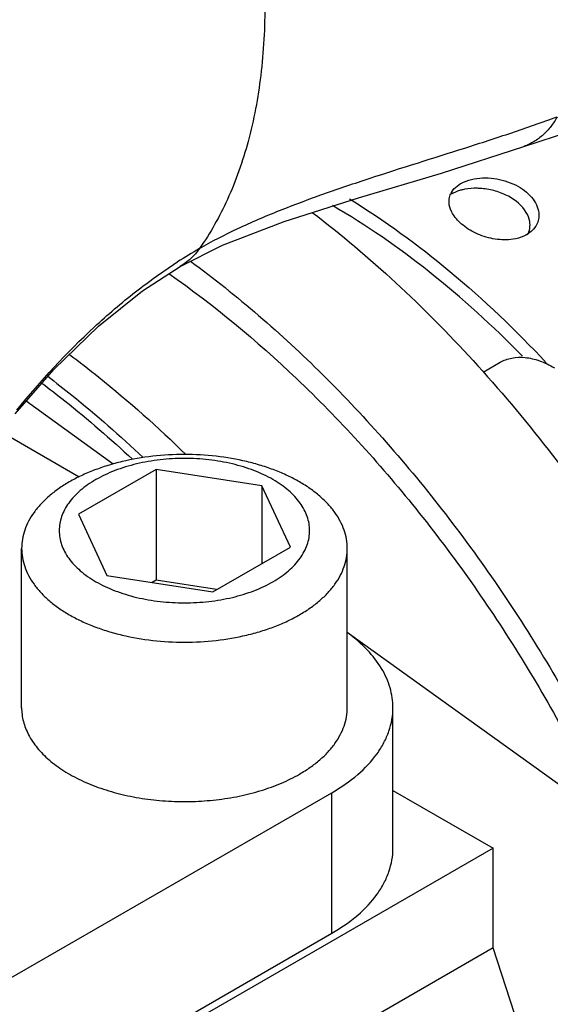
# Model space of a CAD drawing. Header units: inches. Extents: x 0 to 34, y 0 to 22.
# Tile 150 of 164: x 30.537 to 30.922, y 15.539 to 16.254. Entities that reach past the tile are written whole.
import ezdxf

# ---------------------------------------------------------------- set-up
doc = ezdxf.new("R2010")
doc.units = ezdxf.units.IN
doc.header["$LTSCALE"] = 1.87
doc.header["$MEASUREMENT"] = 0
doc.layers.get('0').update_dxf_attribs({"linetype": 'CONTINUOUS'})
doc.layers.add('3_ALL_AXES', color=7, linetype='CONTINUOUS')
doc.layers.add('7_ALL_FEATURES', color=7, linetype='CONTINUOUS')

msp = doc.modelspace()

# ---------------------------------------------------------------- linework, layer by layer
at = {"color": 7, "linetype": 'Continuous'}
for points, knots in [([(30.90166, 16.00995), (30.88038, 16.03167), (30.83687, 16.07133), (30.78846, 16.10496), (30.76398, 16.11918)], [0, 0, 0, 0, 0.517901, 1, 1, 1, 1]), ([(30.77624, 16.12409), (30.80174, 16.10837), (30.85201, 16.07156), (30.89699, 16.02858), (30.91891, 16.00512)], [0, 0, 0, 0, 0.482708, 1, 1, 1, 1])]:
    msp.add_open_spline(points, degree=3, knots=knots, dxfattribs=at)
at = {"layer": '3_ALL_AXES', "color": 7, "linetype": 'Continuous'}
for p, q in [((30.85201, 16.13133), (30.85686, 16.13519)), ((30.85049, 16.12929), (30.85203, 16.13133)), ((30.91137, 16.10431), (30.90971, 16.1021)), ((30.87331, 15.99836), (30.88551, 16.0054))]:
    msp.add_line(p, q, dxfattribs=at)
for centre, radius, start, end in [((30.86202, 16.12205), 0.01362, 147.86237, 155.60838), ((30.86685, 16.09397), 0.03773, 100.65622, 102.97777), ((30.89386, 16.11712), 0.02189, 299.99643, 301.89427)]:
    msp.add_arc(centre, radius, start, end, dxfattribs=at)
for points, knots in [([(30.86669, 16.13865), (30.87207, 16.13965), (30.88318, 16.13943), (30.89606, 16.13506), (30.90457, 16.12932), (30.90947, 16.12429), (30.91273, 16.11865), (30.91361, 16.11453), (30.91365, 16.11255)], [0, 0, 0, 0, 0.276409, 0.548405, 0.674822, 0.792145, 0.899994, 1, 1, 1, 1]), ([(30.85686, 16.13519), (30.85757, 16.1356), (30.86068, 16.13718), (30.86407, 16.13817), (30.86669, 16.13865)], [0, 0, 0, 0, 0.234883, 1, 1, 1, 1]), ([(30.84846, 16.12152), (30.84839, 16.12309), (30.84865, 16.12523), (30.8494, 16.12719), (30.84962, 16.12767)], [0, 0, 0, 0, 0.746712, 1, 1, 1, 1]), ([(30.85838, 16.13074), (30.85762, 16.13057), (30.85475, 16.12981), (30.85196, 16.12868), (30.85007, 16.12759)], [0, 0, 0, 0, 0.263295, 1, 1, 1, 1]), ([(30.87212, 16.13161), (30.87108, 16.13169), (30.867, 16.13191), (30.86288, 16.13162), (30.85988, 16.13106)], [0, 0, 0, 0, 0.25429, 1, 1, 1, 1]), ([(30.90444, 16.1143), (30.90147, 16.1193), (30.89393, 16.12542), (30.88225, 16.13007), (30.87555, 16.13132), (30.87212, 16.13161)], [0, 0, 0, 0, 0.4629, 0.726217, 1, 1, 1, 1]), ([(30.85137, 16.11285), (30.85094, 16.11354), (30.84946, 16.11622), (30.84857, 16.11927), (30.84846, 16.12152)], [0, 0, 0, 0, 0.265524, 1, 1, 1, 1]), ([(30.74921, 16.11424), (30.79123, 16.08214), (30.87146, 16.00708), (30.97371, 15.87483), (31.05676, 15.72635), (31.09689, 15.61988), (31.11206, 15.56613)], [0, 0, 0, 0, 0.237735, 0.490968, 0.74888, 1, 1, 1, 1]), ([(30.89491, 16.09481), (30.89064, 16.09414), (30.88175, 16.09433), (30.8693, 16.09797), (30.85873, 16.10411), (30.85326, 16.1098), (30.85137, 16.11285)], [0, 0, 0, 0, 0.263013, 0.531094, 0.78149, 1, 1, 1, 1]), ([(30.90719, 16.1053), (30.90717, 16.10606), (30.90687, 16.10921), (30.90566, 16.11224), (30.90444, 16.1143)], [0, 0, 0, 0, 0.241326, 1, 1, 1, 1]), ([(30.91365, 16.11255), (30.91367, 16.11112), (30.91332, 16.10821), (30.91214, 16.10554), (30.91137, 16.10431)], [0, 0, 0, 0, 0.496811, 1, 1, 1, 1]), ([(30.90571, 16.09849), (30.90597, 16.09902), (30.90687, 16.10118), (30.90723, 16.10355), (30.90719, 16.1053)], [0, 0, 0, 0, 0.252863, 1, 1, 1, 1]), ([(30.90481, 16.09816), (30.90409, 16.09775), (30.90097, 16.09617), (30.89754, 16.09523), (30.89491, 16.09481)], [0, 0, 0, 0, 0.236595, 1, 1, 1, 1]), ([(30.90971, 16.1021), (30.90941, 16.10177), (30.90812, 16.10043), (30.90662, 16.09928), (30.90543, 16.09854)], [0, 0, 0, 0, 0.242796, 1, 1, 1, 1]), ([(30.66081, 16.0789), (30.69484, 16.05394), (30.76084, 15.99655), (30.84891, 15.89586), (30.9262, 15.7815), (30.9687, 15.69868), (30.98729, 15.6561)], [0, 0, 0, 0, 0.23458, 0.484053, 0.74169, 1, 1, 1, 1]), ([(30.64519, 16.06985), (30.67796, 16.04695), (30.74175, 15.9938), (30.82736, 15.89965), (30.90321, 15.79182), (30.94539, 15.71334), (30.96405, 15.67285)], [0, 0, 0, 0, 0.233096, 0.481948, 0.740043, 1, 1, 1, 1]), ([(30.72072, 15.92023), (30.71856, 15.92147), (30.71405, 15.92382), (30.70689, 15.92687), (30.69925, 15.92951), (30.68839, 15.93246), (30.67409, 15.93493), (30.65649, 15.93592), (30.63888, 15.93493), (30.62193, 15.932), (30.60864, 15.92796), (30.59892, 15.92382), (30.59231, 15.92037), (30.58631, 15.91657), (30.58098, 15.91245), (30.57637, 15.90803), (30.57252, 15.90337), (30.56948, 15.89851), (30.56728, 15.89348), (30.56595, 15.88834), (30.56551, 15.88314), (30.56595, 15.87795), (30.56728, 15.87281), (30.56948, 15.86778), (30.57252, 15.86291), (30.57637, 15.85825), (30.58098, 15.85384), (30.58631, 15.84972), (30.59021, 15.84724), (30.59226, 15.84606)], [0, 0, 0, 0, 0.032546, 0.06657, 0.101902, 0.138379, 0.213928, 0.291441, 0.368955, 0.444502, 0.516274, 0.550288, 0.582842, 0.613838, 0.643225, 0.671013, 0.697277, 0.722173, 0.745938, 0.768892, 0.791421, 0.81395, 0.836903, 0.860668, 0.885565, 0.911827, 0.939614, 0.969012, 1, 1, 1, 1]), ([(30.74, 15.9185), (30.73721, 15.92012), (30.73134, 15.92317), (30.72203, 15.92714), (30.71209, 15.93057), (30.69797, 15.93441), (30.67938, 15.93762), (30.65649, 15.93891), (30.63359, 15.93762), (30.615, 15.93441), (30.60088, 15.93057), (30.59095, 15.92714), (30.58164, 15.92317), (30.57577, 15.92012), (30.57297, 15.9185)], [0, 0, 0, 0, 0.05584, 0.114209, 0.174823, 0.237406, 0.367017, 0.500001, 0.632984, 0.762595, 0.825177, 0.885792, 0.94416, 1, 1, 1, 1]), ([(30.57297, 15.9185), (30.57031, 15.91696), (30.56524, 15.91375), (30.55831, 15.90839), (30.55324, 15.90354), (30.54971, 15.89949), (30.54661, 15.89547), (30.54336, 15.89026), (30.5405, 15.88373), (30.53877, 15.87704), (30.53838, 15.87252), (30.53838, 15.87029)], [0, 0, 0, 0, 0.148564, 0.289492, 0.422701, 0.486557, 0.548668, 0.668022, 0.781953, 0.891994, 1, 1, 1, 1]), ([(30.59226, 15.84606), (30.59441, 15.84482), (30.59892, 15.84247), (30.60608, 15.83942), (30.61373, 15.83678), (30.62459, 15.83383), (30.63888, 15.83136), (30.65649, 15.83037), (30.6741, 15.83136), (30.69105, 15.83429), (30.70433, 15.83832), (30.71405, 15.84247), (30.72066, 15.84591), (30.72666, 15.84972), (30.73199, 15.85384), (30.7366, 15.85825), (30.74045, 15.86291), (30.74349, 15.86778), (30.74569, 15.87281), (30.74702, 15.87795), (30.74747, 15.88314), (30.74702, 15.88834), (30.74569, 15.89348), (30.74349, 15.89851), (30.74045, 15.90337), (30.7366, 15.90803), (30.73199, 15.91245), (30.72666, 15.91657), (30.72276, 15.91904), (30.72072, 15.92023)], [0, 0, 0, 0, 0.032546, 0.06657, 0.101902, 0.138379, 0.213928, 0.291441, 0.368955, 0.444502, 0.516274, 0.550288, 0.582842, 0.613838, 0.643225, 0.671013, 0.697277, 0.722173, 0.745938, 0.768892, 0.791421, 0.81395, 0.836903, 0.860668, 0.885565, 0.911827, 0.939614, 0.969012, 1, 1, 1, 1]), ([(30.7746, 15.87029), (30.7746, 15.87252), (30.77421, 15.87704), (30.77248, 15.88373), (30.76961, 15.89026), (30.76636, 15.89547), (30.76327, 15.89949), (30.75973, 15.90354), (30.75467, 15.90839), (30.74774, 15.91375), (30.74267, 15.91697), (30.74, 15.9185)], [0, 0, 0, 0, 0.108006, 0.218047, 0.331977, 0.451331, 0.513443, 0.577299, 0.710507, 0.851435, 1, 1, 1, 1]), ([(30.53838, 15.87029), (30.53838, 15.86805), (30.53877, 15.86353), (30.5405, 15.85685), (30.54336, 15.85031), (30.54661, 15.8451), (30.54971, 15.84108), (30.55324, 15.83703), (30.55831, 15.83218), (30.56524, 15.82682), (30.57031, 15.82361), (30.57297, 15.82207)], [0, 0, 0, 0, 0.108006, 0.218047, 0.331977, 0.451331, 0.513443, 0.577299, 0.710507, 0.851435, 1, 1, 1, 1]), ([(30.74, 15.82207), (30.74267, 15.82361), (30.74774, 15.82682), (30.75467, 15.83218), (30.75973, 15.83703), (30.76327, 15.84108), (30.76636, 15.8451), (30.76962, 15.85031), (30.77248, 15.85685), (30.77421, 15.86353), (30.7746, 15.86805), (30.7746, 15.87029)], [0, 0, 0, 0, 0.148564, 0.289492, 0.422701, 0.486557, 0.548668, 0.668022, 0.781953, 0.891994, 1, 1, 1, 1]), ([(30.57297, 15.82207), (30.57577, 15.82045), (30.58164, 15.8174), (30.59095, 15.81343), (30.60089, 15.81), (30.61501, 15.80616), (30.63359, 15.80295), (30.65649, 15.80166), (30.67938, 15.80295), (30.69797, 15.80616), (30.71209, 15.81), (30.72203, 15.81343), (30.73134, 15.8174), (30.73721, 15.82045), (30.74, 15.82207)], [0, 0, 0, 0, 0.05584, 0.114209, 0.174823, 0.237406, 0.367017, 0.500001, 0.632984, 0.762595, 0.825177, 0.885792, 0.94416, 1, 1, 1, 1])]:
    msp.add_open_spline(points, degree=3, knots=knots, dxfattribs=at)
at = {"layer": '7_ALL_FEATURES', "color": 7, "linetype": 'Continuous'}
for p, q in [((30.90266, 16.16217), (30.90265, 16.16217)), ((30.65332, 16.07503), (30.65332, 16.07502)), ((30.6049, 15.93153), (30.54166, 15.97709)), ((30.58023, 15.92208), (30.52382, 15.95465)), ((30.6359, 15.92751), (30.57964, 15.89503)), ((30.71274, 15.91562), (30.6359, 15.92751)), ((30.6359, 15.92751), (30.6359, 15.84715)), ((30.73333, 15.87126), (30.71274, 15.91562)), ((30.71274, 15.91562), (30.71274, 15.85937)), ((30.57964, 15.89503), (30.60023, 15.85067)), ((30.53838, 15.75456), (30.53838, 15.87029)), ((30.67708, 15.83878), (30.73333, 15.87126)), ((30.7746, 15.75456), (30.7746, 15.87029)), ((30.60023, 15.85067), (30.67708, 15.83878)), ((30.6359, 15.84715), (30.63317, 15.84557)), ((30.67981, 15.84035), (30.6359, 15.84715)), ((31.33604, 15.40474), (30.7746, 15.80926)), ((30.80774, 15.6525), (30.80774, 15.75456)), ((30.02628, 15.26722), (30.76344, 15.69281)), ((30.76344, 15.59075), (30.76344, 15.69281)), ((30.80774, 15.69441), (30.88034, 15.6525)), ((30.88034, 15.6525), (29.9199, 15.09799)), ((30.88034, 15.58007), (30.88034, 15.6525)), ((30.02628, 15.16516), (30.76344, 15.59075)), ((30.88034, 15.58007), (29.9199, 15.02556)), ((31.08903, 14.94122), (30.88034, 15.58007))]:
    msp.add_line(p, q, dxfattribs=at)
for points in [[(30.90265, 16.16217), (30.97098, 16.18452), (31.04439, 16.20722), (31.11172, 16.2313), (31.16402, 16.25658)], [(30.65332, 16.07502), (30.68401, 16.09041), (30.72886, 16.10774), (30.78274, 16.12484), (30.84298, 16.14274), (30.90266, 16.16217)], [(30.53366, 15.96787), (30.5618, 16.00029), (30.59414, 16.03176), (30.6261, 16.05738), (30.65332, 16.07502)]]:
    msp.add_lwpolyline(points, dxfattribs=at)
msp.add_arc((30.85381, 15.76575), 0.37234, 120.03335, 122.90692, dxfattribs=at)
for points, knots in [([(30.37351, 16.2069), (30.39457, 16.23691), (30.43802, 16.29446), (30.50899, 16.37332), (30.58476, 16.44163), (30.63947, 16.47975), (30.66746, 16.49635)], [0, 0, 0, 0, 0.264767, 0.520159, 0.76505, 1, 1, 1, 1]), ([(30.66746, 16.49635), (30.67477, 16.47749), (30.68794, 16.43932), (30.70292, 16.38123), (30.71235, 16.32347), (30.71586, 16.26756), (30.71308, 16.2149), (30.70418, 16.16678), (30.68932, 16.12431), (30.67529, 16.09924), (30.66746, 16.0881)], [0, 0, 0, 0, 0.143384, 0.285919, 0.424833, 0.557642, 0.682333, 0.797731, 0.9034, 1, 1, 1, 1]), ([(30.66746, 16.0881), (30.67646, 16.09329), (30.69552, 16.10307), (30.72572, 16.11601), (30.75784, 16.12798), (30.8027, 16.14312), (30.84837, 16.15725), (30.89368, 16.17194), (30.91595, 16.1797), (30.92688, 16.18375)], [0, 0, 0, 0, 0.112665, 0.231675, 0.355895, 0.48388, 0.744549, 0.873779, 1, 1, 1, 1]), ([(30.92688, 16.18375), (30.92556, 16.18131), (30.92257, 16.17662), (30.91697, 16.17046), (30.91029, 16.16548), (30.90526, 16.16311), (30.90266, 16.16217)], [0, 0, 0, 0, 0.251057, 0.500649, 0.749476, 1, 1, 1, 1]), ([(30.66746, 16.0881), (30.66556, 16.0854), (30.66131, 16.08048), (30.65607, 16.07661), (30.65332, 16.07503)], [0, 0, 0, 0, 0.509451, 1, 1, 1, 1]), ([(30.53487, 15.97053), (30.55214, 15.99201), (30.57982, 16.02205), (30.62022, 16.05662), (30.64104, 16.07156), (30.65153, 16.07835)], [0, 0, 0, 0, 0.51868, 0.764891, 1, 1, 1, 1]), ([(30.57293, 16.01123), (30.58018, 16.00581), (30.60958, 15.98303), (30.63736, 15.95818), (30.65745, 15.9385)], [0, 0, 0, 0, 0.243529, 1, 1, 1, 1]), ([(30.88551, 16.0054), (30.8881, 16.0069), (30.89407, 16.00907), (30.90398, 16.00932), (30.91455, 16.00677), (30.92142, 16.0035), (30.92488, 16.0015)], [0, 0, 0, 0, 0.217772, 0.450951, 0.710201, 1, 1, 1, 1]), ([(30.55304, 15.99031), (30.55865, 15.98609), (30.58131, 15.96854), (30.603, 15.94974), (30.61882, 15.93497)], [0, 0, 0, 0, 0.244783, 1, 1, 1, 1]), ([(30.5573, 15.99522), (30.56321, 15.99073), (30.58709, 15.97201), (30.6099, 15.95193), (30.62651, 15.93615)], [0, 0, 0, 0, 0.244669, 1, 1, 1, 1]), ([(30.80774, 15.75456), (30.80774, 15.75699), (30.80738, 15.76189), (30.80523, 15.77171), (30.79972, 15.78387), (30.78925, 15.79724), (30.7803, 15.80493), (30.77534, 15.80857)], [0, 0, 0, 0, 0.111663, 0.224858, 0.460843, 0.717469, 1, 1, 1, 1]), ([(30.53838, 15.75456), (30.53838, 15.75289), (30.53859, 15.74951), (30.53956, 15.74449), (30.54117, 15.73954), (30.5442, 15.73292), (30.54964, 15.72492), (30.55834, 15.71619), (30.56911, 15.70832), (30.58173, 15.70145), (30.59594, 15.69573), (30.61143, 15.69126), (30.62789, 15.68815), (30.64495, 15.68645), (30.66226, 15.68621), (30.67945, 15.68742), (30.69614, 15.69007), (30.712, 15.69409), (30.72667, 15.69941), (30.73576, 15.70389), (30.74, 15.70634)], [0, 0, 0, 0, 0.021332, 0.042892, 0.064897, 0.087542, 0.135317, 0.187217, 0.243655, 0.304603, 0.369691, 0.438288, 0.509575, 0.5826, 0.656331, 0.729709, 0.801685, 0.871278, 0.937616, 1, 1, 1, 1]), ([(30.74, 15.70634), (30.74267, 15.70788), (30.74774, 15.71109), (30.75467, 15.71646), (30.76066, 15.7222), (30.76566, 15.72826), (30.76961, 15.73458), (30.77248, 15.74112), (30.77421, 15.7478), (30.7746, 15.75232), (30.7746, 15.75456)], [0, 0, 0, 0, 0.148586, 0.289508, 0.422723, 0.548643, 0.668002, 0.781939, 0.891988, 1, 1, 1, 1]), ([(30.76344, 15.69281), (30.77008, 15.69665), (30.78211, 15.70493), (30.79443, 15.71788), (30.80136, 15.72898), (30.80502, 15.73735), (30.80724, 15.7459), (30.80774, 15.7517), (30.80774, 15.75456)], [0, 0, 0, 0, 0.289375, 0.548311, 0.66774, 0.781765, 0.891905, 1, 1, 1, 1]), ([(30.76344, 15.59075), (30.77008, 15.59458), (30.78211, 15.60287), (30.79443, 15.61582), (30.80136, 15.62692), (30.80502, 15.63529), (30.80724, 15.64384), (30.80774, 15.64963), (30.80774, 15.6525)], [0, 0, 0, 0, 0.289375, 0.548311, 0.66774, 0.781765, 0.891905, 1, 1, 1, 1])]:
    msp.add_open_spline(points, degree=3, knots=knots, dxfattribs=at)

doc.saveas('drawing.dxf')
